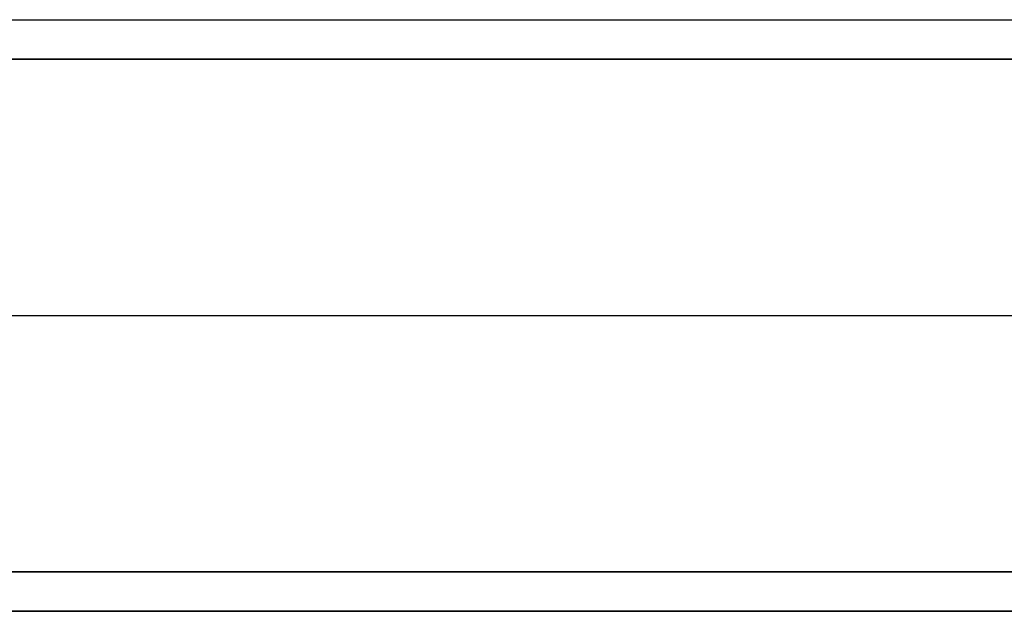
# Model space of a CAD drawing. Header units: millimetres. Extents: x -250 to 340, y -513 to 133.
# Tile 34 of 256: x -164 to -139, y -8 to 7. Entities that reach past the tile are written whole.
import ezdxf

# ---------------------------------------------------------------- set-up
doc = ezdxf.new("R2010")
doc.units = ezdxf.units.MM
doc.header["$MEASUREMENT"] = 0
doc.layers.add('Predefinito', color=7, linetype='Continuous', true_color=0x000000)

# ---------------------------------------------------------------- blocks, each defined once
blk = doc.blocks.new('ELLP050450Q0')
at = {"layer": 'Predefinito'}
blk.add_open_spline([(-204.038, 0, -59.965), (0, 0, -59.965), (204.038, 0, -59.965)], degree=2, dxfattribs=at)
blk = doc.blocks.new('STRUCTURE C50')
at = {"layer": 'Predefinito'}
for p, q in [((-225, 6.5, 7.5), (225, 6.5, 7.5)), ((-225, 0, 15), (225, 0, 15)), ((-225, 0), (225, 0)), ((-225, 0, 14), (225, 0, 14)), ((-225, 0, 1), (225, 0, 1)), ((207.5, -6.5, 7.5), (-207.5, -6.5, 7.5)), ((207.5, -7.5, 7.5), (-207.5, -7.5, 7.5))]:
    blk.add_line(p, q, dxfattribs=at)
for points in [[(-225, 6.5, 1), (0, 6.5, 1), (225, 6.5, 1)], [(225, 6.5, 14), (0, 6.5, 14), (-225, 6.5, 14)], [(225, -6.5, 1), (0, -6.5, 1), (-225, -6.5, 1)], [(-225, -6.5, 14), (0, -6.5, 14), (225, -6.5, 14)], [(225, -7.5), (0, -7.5), (-225, -7.5)], [(-225, -7.5, 15), (0, -7.5, 15), (225, -7.5, 15)]]:
    blk.add_open_spline(points, degree=2, dxfattribs=at)
blk = doc.blocks.new('STRUCTURE C50 fix')
at = {"layer": 'Predefinito'}
for p, q in [((-225, 6.5, 7.5), (225, 6.5, 7.5)), ((-225, 0, 15), (-110, 0, 15)), ((-225, 0), (-107, 0)), ((-225, 0, 14), (-110, 0, 14)), ((-225, 0, 1), (-107, 0, 1)), ((207.5, -6.5, 7.5), (-207.5, -6.5, 7.5)), ((207.5, -7.5, 7.5), (-207.5, -7.5, 7.5))]:
    blk.add_line(p, q, dxfattribs=at)
for points in [[(-225, 6.5, 1), (0, 6.5, 1), (225, 6.5, 1)], [(225, 6.5, 14), (0, 6.5, 14), (-225, 6.5, 14)], [(225, -6.5, 1), (0, -6.5, 1), (-225, -6.5, 1)], [(-225, -6.5, 14), (0, -6.5, 14), (225, -6.5, 14)], [(225, -7.5), (0, -7.5), (-225, -7.5)], [(-225, -7.5, 15), (0, -7.5, 15), (225, -7.5, 15)]]:
    blk.add_open_spline(points, degree=2, dxfattribs=at)
blk = doc.blocks.new('AssiemeSTRUCTURE50')
at = {"layer": 'Predefinito'}
for name, p in [('STRUCTURE C50', (0, 0, 430)), ('STRUCTURE C50 fix', (0, 0))]:
    blk.add_blockref(name, p, dxfattribs=at)
blk = doc.blocks.new('MSQ 50')
at = {"layer": 'Predefinito'}
for name, p in [('ELLP050450Q0', (0, 7.5, 200)), ('AssiemeSTRUCTURE50', (0, 0))]:
    blk.add_blockref(name, p, dxfattribs=at)

msp = doc.modelspace()

# ---------------------------------------------------------------- block references
at = {"layer": 'Predefinito'}
msp.add_blockref('MSQ 50', (0, 0), dxfattribs=at)

doc.saveas('drawing.dxf')
